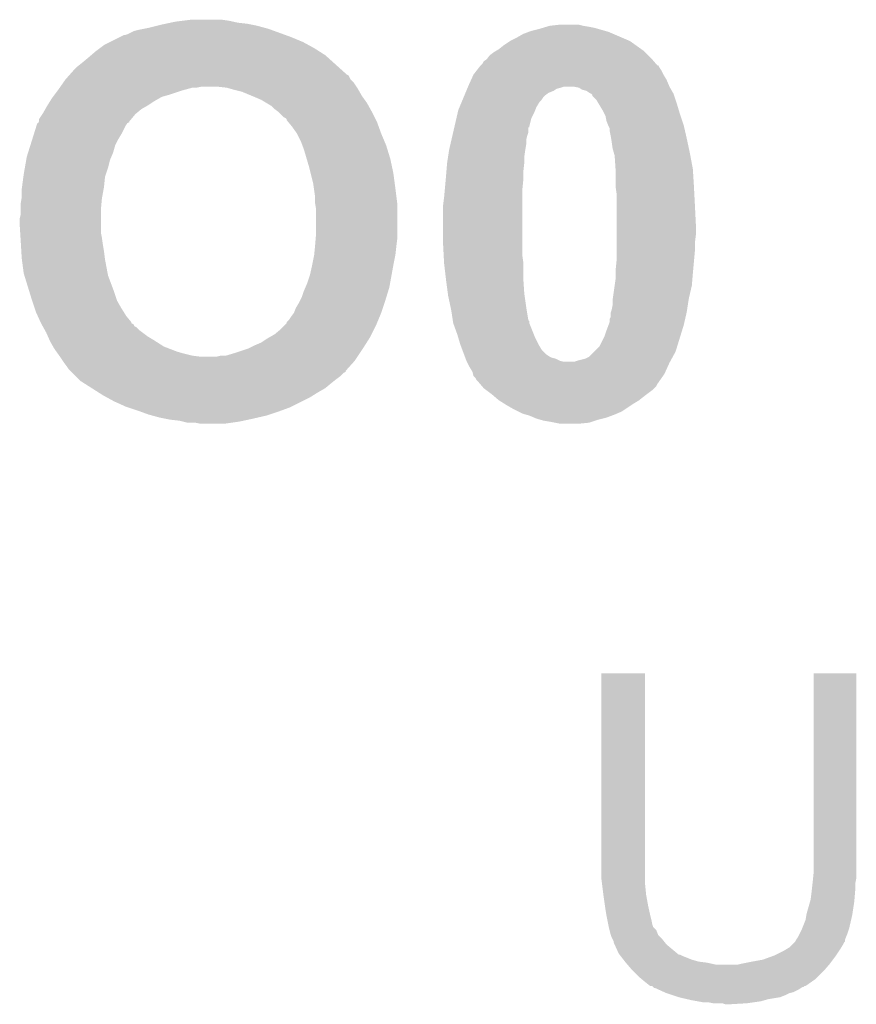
# Model space of a CAD drawing. Extents: x -1.3 to 24.2, y -3.9 to 53.4.
# Tile 36 of 43: x 9.3 to 11.4, y 43.7 to 46.2. Entities that reach past the tile are written whole.
import ezdxf

# ---------------------------------------------------------------- set-up
doc = ezdxf.new("R2010")
doc.units = 0
doc.layers.add('DAC_22_CLICK_V100A_GTO', color=14, linetype='CONTINUOUS')

msp = doc.modelspace()

# ---------------------------------------------------------------- linework, layer by layer
at = {"layer": 'DAC_22_CLICK_V100A_GTO'}
for points in [[(9.63676, 46.19244), (9.65708, 46.19752), (9.927168, 46.19244), (9.90854, 46.19752)], [(9.65708, 46.19752), (9.66724, 46.20006), (9.90854, 46.19752), (9.89584, 46.20006)], [(9.66724, 46.20006), (9.679092, 46.2026), (9.89584, 46.20006), (9.883138, 46.2026)], [(9.679092, 46.2026), (9.690946, 46.20514), (9.883138, 46.2026), (9.860282, 46.20514)], [(9.690946, 46.20514), (9.7028, 46.20768), (9.860282, 46.20514), (9.84885, 46.20768)], [(9.7028, 46.20768), (9.72312, 46.21022), (9.84885, 46.20768), (9.837418, 46.21022)], [(9.72312, 46.21022), (9.743442, 46.21276), (9.837418, 46.21022), (9.81964, 46.21276)], [(10.631594, 46.19498), (10.640062, 46.19752), (10.73912, 46.19498), (10.72388, 46.19752)], [(10.640062, 46.19752), (10.662922, 46.20006), (10.72388, 46.19752), (10.713718, 46.20006)], [(9.565642, 46.16958), (9.575804, 46.17466), (9.992358, 46.16958), (9.97839, 46.17466)], [(9.575804, 46.17466), (9.578342, 46.174662), (9.97839, 46.17466), (9.978384, 46.174662)], [(9.578342, 46.174662), (9.58596, 46.1772), (9.978384, 46.174662), (9.971404, 46.1772)], [(9.58596, 46.1772), (9.601202, 46.184822), (9.971404, 46.1772), (9.950446, 46.184822)], [(9.601202, 46.184822), (9.61136, 46.18736), (9.950446, 46.184822), (9.943466, 46.18736)], [(9.61136, 46.18736), (9.62406, 46.1899), (9.943466, 46.18736), (9.93648, 46.1899)], [(9.62406, 46.1899), (9.63676, 46.19244), (9.93648, 46.1899), (9.927168, 46.19244)], [(10.556238, 46.16704), (10.57402, 46.1772), (10.82294, 46.16704), (10.799236, 46.1772)], [(10.57402, 46.1772), (10.587568, 46.18228), (10.799236, 46.1772), (10.787382, 46.18228)], [(10.587568, 46.18228), (10.594342, 46.18482), (10.787382, 46.18228), (10.778492, 46.18482)], [(10.594342, 46.18482), (10.614658, 46.1899), (10.778492, 46.18482), (10.760712, 46.1899)], [(10.614658, 46.1899), (10.623126, 46.19244), (10.760712, 46.1899), (10.75182, 46.19244)], [(10.623126, 46.19244), (10.631594, 46.19498), (10.75182, 46.19244), (10.73912, 46.19498)], [(9.51484, 46.14164), (9.525002, 46.14926), (10.05078, 46.14164), (10.036812, 46.14926)], [(9.525002, 46.14926), (9.540242, 46.15688), (10.036812, 46.14926), (10.022842, 46.15688)], [(9.540242, 46.15688), (9.565642, 46.16958), (10.022842, 46.15688), (9.992358, 46.16958)], [(10.51306, 46.1391), (10.52576, 46.14926), (10.869168, 46.1391), (10.854944, 46.14926)], [(10.52576, 46.14926), (10.540998, 46.159418), (10.854944, 46.14926), (10.840722, 46.159418)], [(10.540998, 46.159418), (10.541002, 46.15942), (10.840722, 46.159418), (10.840718, 46.15942)], [(10.541002, 46.15942), (10.556238, 46.16704), (10.840718, 46.15942), (10.82294, 46.16704)], [(9.4869, 46.11878), (9.492822, 46.123858), (10.084366, 46.11878), (10.078722, 46.123858)], [(9.492822, 46.123858), (9.504678, 46.13402), (10.078722, 46.123858), (10.062754, 46.13402)], [(9.504678, 46.13402), (9.51484, 46.14164), (10.062754, 46.13402), (10.05078, 46.14164)], [(10.484484, 46.11624), (10.490202, 46.123862), (10.89406, 46.11624), (10.886438, 46.123862)], [(10.490202, 46.123862), (10.500362, 46.131482), (10.886438, 46.123862), (10.878818, 46.131482)], [(10.500362, 46.131482), (10.504588, 46.134018), (10.878818, 46.131482), (10.876282, 46.134018)], [(10.504588, 46.134018), (10.51306, 46.1391), (10.876282, 46.134018), (10.869168, 46.1391)], [(9.458962, 46.095922), (9.47166, 46.10608), (10.109764, 46.095922), (10.098476, 46.10608)], [(9.47166, 46.10608), (9.4869, 46.11878), (10.098476, 46.10608), (10.084366, 46.11878)], [(10.463388, 46.093378), (10.46733, 46.098446), (10.914382, 46.093378), (10.911846, 46.098446)], [(10.46733, 46.098446), (10.467342, 46.09846), (10.911846, 46.098446), (10.909308, 46.09846)], [(10.467342, 46.09846), (10.472422, 46.103544), (10.909308, 46.09846), (10.904948, 46.103544)], [(10.472422, 46.103544), (10.474964, 46.10862), (10.904948, 46.103544), (10.900596, 46.10862)], [(10.474964, 46.10862), (10.482582, 46.113702), (10.900596, 46.10862), (10.896238, 46.113702)], [(10.482582, 46.113702), (10.484484, 46.11624), (10.896238, 46.113702), (10.89406, 46.11624)], [(9.437504, 46.073054), (9.439766, 46.075598), (10.137142, 46.073054), (10.132064, 46.075598)], [(9.439766, 46.075598), (9.442026, 46.07814), (10.132064, 46.075598), (10.12952, 46.07814)], [(9.442026, 46.07814), (9.4488, 46.08576), (10.12952, 46.07814), (10.121054, 46.08576)], [(9.4488, 46.08576), (9.458962, 46.095922), (10.121054, 46.08576), (10.109764, 46.095922)], [(10.443786, 46.062898), (10.449562, 46.0756), (10.93216, 46.062898), (10.924542, 46.0756)], [(10.449562, 46.075602), (10.457462, 46.085758), (10.92454, 46.075602), (10.91946, 46.085758)], [(10.449562, 46.0756), (10.449562, 46.075602), (10.924542, 46.0756), (10.92454, 46.075602)], [(10.457462, 46.085758), (10.463388, 46.093378), (10.91946, 46.085758), (10.914382, 46.093378)], [(9.416034, 46.04512), (9.423146, 46.05528), (10.156614, 46.04512), (10.14984, 46.05528)], [(9.423146, 46.05528), (9.42848, 46.0629), (10.14984, 46.05528), (10.142222, 46.0629)], [(9.42848, 46.0629), (9.428482, 46.062902), (10.142222, 46.0629), (10.142222, 46.062902)], [(9.428482, 46.062902), (9.437504, 46.073054), (10.142222, 46.062902), (10.137142, 46.073054)], [(10.43686, 46.04766), (10.443786, 46.062898), (10.938692, 46.04766), (10.93216, 46.062898)], [(9.397366, 46.019722), (9.401174, 46.0248), (9.669782, 46.019722), (9.68756, 46.0248)], [(9.401174, 46.0248), (9.408792, 46.034958), (9.68756, 46.0248), (9.71804, 46.034958)], [(9.408792, 46.034958), (9.4107, 46.0375), (9.71804, 46.034958), (9.727358, 46.0375)], [(9.4107, 46.0375), (9.414256, 46.04258), (9.727358, 46.0375), (9.745982, 46.04258)], [(9.414256, 46.04258), (9.416034, 46.04512), (9.756142, 46.04258), (9.768842, 46.04512)], [(9.832342, 46.04258), (9.80948, 46.04512), (10.158308, 46.04258), (10.156614, 46.04512)], [(9.841226, 46.040042), (9.832342, 46.04258), (10.159998, 46.040042), (10.158308, 46.04258)], [(9.85012, 46.0375), (9.841226, 46.040042), (10.161452, 46.0375), (10.159998, 46.040042)], [(9.870442, 46.032418), (9.85012, 46.0375), (10.164356, 46.032418), (10.161452, 46.0375)], [(9.89483, 46.022258), (9.870442, 46.032418), (10.17016, 46.022258), (10.164356, 46.032418)], [(10.426276, 46.02226), (10.429452, 46.02988), (10.627362, 46.02226), (10.63752, 46.02988)], [(10.429452, 46.02988), (10.431568, 46.034962), (10.63752, 46.02988), (10.650222, 46.034962)], [(10.431568, 46.034962), (10.433684, 46.040042), (10.650222, 46.034962), (10.657842, 46.040042)], [(10.433684, 46.040042), (10.434742, 46.04258), (10.657842, 46.040042), (10.667998, 46.04258)], [(10.434742, 46.04258), (10.4358, 46.04512), (10.667998, 46.04258), (10.675624, 46.04512)], [(10.4358, 46.04512), (10.43686, 46.04766), (10.93978, 46.04512), (10.938692, 46.04766)], [(10.701032, 46.045118), (10.701022, 46.04512), (10.93978, 46.045118), (10.93978, 46.04512)], [(10.713724, 46.042578), (10.701032, 46.045118), (10.941232, 46.042578), (10.93978, 46.045118)], [(10.721342, 46.037498), (10.713724, 46.042578), (10.944136, 46.037498), (10.941232, 46.042578)], [(10.731504, 46.034958), (10.721342, 46.037498), (10.945586, 46.034958), (10.944136, 46.037498)], [(10.739122, 46.02988), (10.731504, 46.034958), (10.948488, 46.02988), (10.945586, 46.034958)], [(10.7442, 46.027338), (10.739122, 46.02988), (10.94994, 46.027338), (10.948488, 46.02988)], [(10.74674, 46.024794), (10.7442, 46.027338), (10.95079, 46.024794), (10.94994, 46.027338)], [(10.746746, 46.022254), (10.74674, 46.024794), (10.951636, 46.022254), (10.95079, 46.024794)], [(9.38276, 45.99686), (9.384346, 45.9994), (9.632314, 45.99686), (9.63676, 45.9994)], [(9.384346, 45.9994), (9.390696, 46.009558), (9.63676, 45.9994), (9.651998, 46.009558)], [(9.390696, 46.009558), (9.39546, 46.017178), (9.651998, 46.009558), (9.66533, 46.017178)], [(9.39546, 46.017178), (9.397366, 46.019722), (9.66533, 46.017178), (9.669782, 46.019722)], [(9.90092, 46.01972), (9.89483, 46.022258), (10.171974, 46.01972), (10.17016, 46.022258)], [(9.9187, 46.0121), (9.90092, 46.01972), (10.177418, 46.0121), (10.171974, 46.01972)], [(9.9314, 46.00448), (9.9187, 46.0121), (10.182862, 46.00448), (10.177418, 46.0121)], [(9.944102, 45.996858), (9.9314, 46.00448), (10.187096, 45.996858), (10.182862, 46.00448)], [(10.414636, 45.994322), (10.419928, 46.007022), (10.60704, 45.994322), (10.614662, 46.007022)], [(10.419928, 46.007022), (10.422044, 46.0121), (10.614662, 46.007022), (10.61974, 46.0121)], [(10.422044, 46.0121), (10.425218, 46.019722), (10.61974, 46.0121), (10.624822, 46.019722)], [(10.425218, 46.019722), (10.426276, 46.02226), (10.624822, 46.019722), (10.627362, 46.02226)], [(10.756902, 46.012098), (10.746746, 46.022254), (10.955022, 46.012098), (10.951636, 46.022254)], [(10.761474, 46.00448), (10.756902, 46.012098), (10.95756, 46.00448), (10.955022, 46.012098)], [(10.77214, 45.9867), (10.761474, 46.00448), (10.962894, 45.9867), (10.95756, 46.00448)], [(9.362444, 45.963846), (9.370906, 45.976542), (9.59316, 45.963846), (9.603742, 45.976542)], [(9.370906, 45.976542), (9.372598, 45.979078), (9.603742, 45.976542), (9.606784, 45.979078)], [(9.372598, 45.979078), (9.378406, 45.989242), (9.606784, 45.979078), (9.618982, 45.989242)], [(9.378406, 45.989242), (9.38276, 45.99686), (9.618982, 45.989242), (9.632314, 45.99686)], [(9.951722, 45.98924), (9.944102, 45.996858), (10.191328, 45.98924), (10.187096, 45.996858)], [(9.961878, 45.98162), (9.951722, 45.98924), (10.19556, 45.98162), (10.191328, 45.98924)], [(9.96188, 45.981618), (9.961878, 45.98162), (10.195562, 45.981618), (10.19556, 45.98162)], [(9.974584, 45.968918), (9.96188, 45.981618), (10.201912, 45.968918), (10.195562, 45.981618)], [(10.406772, 45.966382), (10.410288, 45.98162), (10.59434, 45.966382), (10.60196, 45.98162)], [(10.410288, 45.98162), (10.411462, 45.986702), (10.60196, 45.98162), (10.603992, 45.986702)], [(10.411462, 45.986702), (10.414636, 45.994322), (10.603992, 45.986702), (10.60704, 45.994322)], [(10.77595, 45.97908), (10.77214, 45.9867), (10.96518, 45.97908), (10.962894, 45.9867)], [(10.77976, 45.971458), (10.77595, 45.97908), (10.967722, 45.971458), (10.96518, 45.97908)], [(9.35577, 45.946062), (9.35736, 45.951144), (9.578342, 45.946062), (9.581732, 45.951144)], [(9.35736, 45.951144), (9.357382, 45.95368), (9.581732, 45.951144), (9.583424, 45.95368)], [(9.357382, 45.95368), (9.357742, 45.953682), (9.583424, 45.95368), (9.583426, 45.953682)], [(9.357742, 45.953682), (9.359906, 45.953694), (9.583426, 45.953682), (9.583448, 45.953694)], [(9.359906, 45.953694), (9.361174, 45.956234), (9.583448, 45.953694), (9.5885, 45.956234)], [(9.361174, 45.956234), (9.36244, 45.958764), (9.5885, 45.956234), (9.588504, 45.958764)], [(9.36244, 45.9613), (9.362444, 45.963846), (9.59104, 45.9613), (9.59316, 45.963846)], [(9.36244, 45.958766), (9.36244, 45.9613), (9.588506, 45.958766), (9.59104, 45.9613)], [(9.36244, 45.958764), (9.36244, 45.958766), (9.588504, 45.958764), (9.588506, 45.958766)], [(9.97966, 45.966378), (9.974584, 45.968918), (10.203182, 45.966378), (10.201912, 45.968918)], [(9.9822, 45.963834), (9.97966, 45.966378), (10.204454, 45.963834), (10.203182, 45.966378)], [(9.982204, 45.961296), (9.9822, 45.963834), (10.205722, 45.961296), (10.204454, 45.963834)], [(9.986436, 45.956218), (9.982204, 45.961296), (10.20826, 45.956218), (10.205722, 45.961296)], [(9.9949, 45.94606), (9.986436, 45.956218), (10.211956, 45.94606), (10.20826, 45.956218)], [(10.402082, 45.946062), (10.406772, 45.966382), (10.58926, 45.946062), (10.59434, 45.966382)], [(10.782302, 45.958758), (10.77976, 45.971458), (10.971954, 45.958758), (10.967722, 45.971458)], [(10.786366, 45.9486), (10.782302, 45.958758), (10.975338, 45.9486), (10.971954, 45.958758)], [(9.345452, 45.913038), (9.34942, 45.92574), (9.56056, 45.913038), (9.56818, 45.92574)], [(9.34942, 45.92574), (9.35577, 45.946062), (9.56818, 45.92574), (9.578342, 45.946062)], [(10.007598, 45.928282), (9.9949, 45.94606), (10.21842, 45.928282), (10.211956, 45.94606)], [(10.0076, 45.928278), (10.007598, 45.928282), (10.218422, 45.928278), (10.21842, 45.928282)], [(10.01776, 45.90796), (10.0076, 45.928278), (10.226888, 45.90796), (10.218422, 45.928278)], [(10.396806, 45.923198), (10.398566, 45.930824), (10.58418, 45.923198), (10.58672, 45.930824)], [(10.398566, 45.930824), (10.401496, 45.94352), (10.58672, 45.930824), (10.586742, 45.94352)], [(10.401496, 45.94352), (10.4015, 45.943542), (10.586742, 45.94352), (10.58926, 45.943542)], [(10.4015, 45.943542), (10.402082, 45.946062), (10.58926, 45.943542), (10.58926, 45.946062)], [(10.78738, 45.94606), (10.786366, 45.9486), (10.975926, 45.94606), (10.975338, 45.9486)], [(10.78992, 45.940976), (10.78738, 45.94606), (10.977098, 45.940976), (10.975926, 45.94606)], [(10.78992, 45.935898), (10.78992, 45.940976), (10.978272, 45.935898), (10.977098, 45.940976)], [(10.79246, 45.9232), (10.78992, 45.935898), (10.981202, 45.9232), (10.978272, 45.935898)], [(9.34069, 45.8978), (9.345452, 45.913038), (9.55294, 45.8978), (9.56056, 45.913038)], [(10.02157, 45.897802), (10.01776, 45.90796), (10.23112, 45.897802), (10.226888, 45.90796)], [(10.3886, 45.88764), (10.392116, 45.902882), (10.5791, 45.88764), (10.58164, 45.902882)], [(10.392116, 45.902882), (10.394462, 45.913042), (10.58164, 45.902882), (10.58164, 45.913042)], [(10.394462, 45.913042), (10.396806, 45.923198), (10.58164, 45.913042), (10.58418, 45.923198)], [(10.79373, 45.91558), (10.79246, 45.9232), (10.98296, 45.91558), (10.981202, 45.9232)], [(10.795, 45.90796), (10.79373, 45.91558), (10.984594, 45.90796), (10.98296, 45.91558)], [(10.79754, 45.890178), (10.795, 45.90796), (10.988404, 45.890178), (10.984594, 45.90796)], [(9.33196, 45.869862), (9.335134, 45.88002), (9.543508, 45.869862), (9.547862, 45.88002)], [(9.335134, 45.88002), (9.34069, 45.8978), (9.547862, 45.88002), (9.55294, 45.8978)], [(10.02538, 45.887642), (10.02157, 45.897802), (10.234246, 45.887642), (10.23112, 45.897802)], [(10.032104, 45.86478), (10.02538, 45.887642), (10.24128, 45.86478), (10.234246, 45.887642)], [(10.385864, 45.86986), (10.3886, 45.88764), (10.57656, 45.86986), (10.5791, 45.88764)], [(10.800444, 45.88002), (10.79754, 45.890178), (10.99058, 45.88002), (10.988404, 45.890178)], [(10.80262, 45.872398), (10.800444, 45.88002), (10.99201, 45.872398), (10.99058, 45.88002)], [(9.327028, 45.84192), (9.330614, 45.862242), (9.535158, 45.84192), (9.540242, 45.862242)], [(9.330614, 45.862242), (9.33196, 45.869862), (9.540242, 45.862242), (9.543508, 45.869862)], [(10.03808, 45.84446), (10.032104, 45.86478), (10.245636, 45.84446), (10.24128, 45.86478)], [(10.381614, 45.83176), (10.38352, 45.85462), (10.57402, 45.83176), (10.576558, 45.85462)], [(10.38352, 45.854622), (10.385864, 45.86986), (10.57656, 45.854622), (10.57656, 45.86986)], [(10.38352, 45.85462), (10.38352, 45.854622), (10.576558, 45.85462), (10.57656, 45.854622)], [(10.804822, 45.83938), (10.80262, 45.872398), (10.9982, 45.83938), (10.99201, 45.872398)], [(9.32434, 45.82668), (9.327028, 45.84192), (9.53008, 45.82668), (9.535158, 45.84192)], [(10.04189, 45.82922), (10.03808, 45.84446), (10.2489, 45.82922), (10.245636, 45.84446)], [(10.04824, 45.803818), (10.04189, 45.82922), (10.252288, 45.803818), (10.2489, 45.82922)], [(10.38098, 45.82414), (10.381614, 45.83176), (10.57402, 45.82414), (10.57402, 45.83176)], [(10.80516, 45.834302), (10.804822, 45.83938), (10.998518, 45.834302), (10.9982, 45.83938)], [(10.80516, 45.79874), (10.80516, 45.834302), (11.00074, 45.79874), (10.998518, 45.834302)], [(9.319936, 45.793658), (9.323324, 45.819062), (9.525, 45.793658), (9.527542, 45.819062)], [(9.323324, 45.819062), (9.32434, 45.82668), (9.527542, 45.819062), (9.53008, 45.82668)], [(10.050054, 45.79112), (10.04824, 45.803818), (10.25398, 45.79112), (10.252288, 45.803818)], [(10.377516, 45.78604), (10.379824, 45.811438), (10.57148, 45.78604), (10.57402, 45.811438)], [(10.379824, 45.811438), (10.38098, 45.82414), (10.57402, 45.811438), (10.57402, 45.82414)], [(9.31926, 45.78858), (9.319936, 45.793658), (9.524076, 45.78858), (9.525, 45.793658)], [(9.31926, 45.768262), (9.31926, 45.78858), (9.520382, 45.768262), (9.524076, 45.78858)], [(10.05332, 45.768258), (10.050054, 45.79112), (10.256838, 45.768258), (10.25398, 45.79112)], [(10.3759, 45.76826), (10.377516, 45.78604), (10.57148, 45.76826), (10.57148, 45.78604)], [(10.80516, 45.79366), (10.80516, 45.79874), (11.001008, 45.79366), (11.00074, 45.79874)], [(10.8077, 45.775878), (10.80516, 45.79366), (11.001944, 45.775878), (11.001008, 45.79366)], [(9.31672, 45.753022), (9.318836, 45.76572), (9.518764, 45.753022), (9.51992, 45.76572)], [(9.31672, 45.73778), (9.31672, 45.753022), (9.51738, 45.73778), (9.518764, 45.753022)], [(9.318836, 45.76572), (9.31926, 45.768262), (9.51992, 45.76572), (9.520382, 45.768262)], [(10.05332, 45.753018), (10.05332, 45.768258), (10.258744, 45.753018), (10.256838, 45.768258)], [(10.053744, 45.750478), (10.05332, 45.753018), (10.25906, 45.750478), (10.258744, 45.753018)], [(10.37336, 45.74794), (10.3759, 45.76826), (10.57148, 45.74794), (10.57148, 45.76826)], [(10.8077, 45.75048), (10.8077, 45.775878), (11.00328, 45.75048), (11.001944, 45.775878)], [(9.31672, 45.725082), (9.31672, 45.73778), (9.51738, 45.725082), (9.51738, 45.73778)], [(10.05586, 45.737778), (10.053744, 45.750478), (10.25906, 45.737778), (10.25906, 45.750478)], [(10.05586, 45.67936), (10.05586, 45.737778), (10.25906, 45.67936), (10.25906, 45.737778)], [(10.37336, 45.651418), (10.37336, 45.74794), (10.57148, 45.651418), (10.57148, 45.74794)], [(10.8077, 45.69968), (10.8077, 45.75048), (11.00582, 45.69968), (11.00328, 45.75048)], [(9.31418, 45.714922), (9.31672, 45.725082), (9.51738, 45.714922), (9.51738, 45.725082)], [(9.31418, 45.699678), (9.31418, 45.714922), (9.51738, 45.699678), (9.51738, 45.714922)], [(9.31545, 45.679362), (9.31418, 45.699678), (9.51738, 45.679362), (9.51738, 45.699678)], [(9.316244, 45.666658), (9.31545, 45.679362), (9.51992, 45.666658), (9.51738, 45.679362)], [(10.0548, 45.66666), (10.05586, 45.67936), (10.25906, 45.66666), (10.25906, 45.67936)], [(10.8077, 45.67428), (10.8077, 45.69968), (11.00582, 45.67428), (11.00582, 45.69968)], [(9.31672, 45.65904), (9.316244, 45.666658), (9.52101, 45.65904), (9.51992, 45.666658)], [(9.317318, 45.64888), (9.31672, 45.65904), (9.52246, 45.64888), (9.52101, 45.65904)], [(10.05332, 45.64888), (10.0548, 45.66666), (10.256836, 45.64888), (10.25906, 45.66666)], [(10.8077, 45.653958), (10.8077, 45.67428), (11.00328, 45.653958), (11.00582, 45.67428)], [(9.318216, 45.63364), (9.317318, 45.64888), (9.525, 45.63364), (9.52246, 45.64888)], [(9.31926, 45.61586), (9.318216, 45.63364), (9.527224, 45.61586), (9.525, 45.63364)], [(10.05078, 45.623482), (10.053066, 45.64634), (10.25398, 45.623482), (10.25652, 45.64634)], [(10.053066, 45.64634), (10.05332, 45.64888), (10.25652, 45.64634), (10.256836, 45.64888)], [(10.374832, 45.623482), (10.37336, 45.651418), (10.57148, 45.623482), (10.57148, 45.651418)], [(10.8077, 45.63364), (10.8077, 45.653958), (11.00328, 45.63364), (11.00328, 45.653958)], [(10.8077, 45.61332), (10.8077, 45.63364), (11.001432, 45.61332), (11.00328, 45.63364)], [(9.3196, 45.61332), (9.31926, 45.61586), (9.52754, 45.61332), (9.527224, 45.61586)], [(9.32434, 45.577762), (9.3196, 45.61332), (9.534208, 45.577762), (9.52754, 45.61332)], [(10.0457, 45.59808), (10.05078, 45.62348), (10.2489, 45.59808), (10.253978, 45.62348)], [(10.05078, 45.62348), (10.05078, 45.623482), (10.253978, 45.62348), (10.25398, 45.623482)], [(10.375768, 45.6057), (10.374832, 45.623482), (10.57402, 45.6057), (10.57148, 45.623482)], [(10.3759, 45.60316), (10.375768, 45.6057), (10.57402, 45.60316), (10.57402, 45.6057)], [(10.80516, 45.587922), (10.8077, 45.61332), (10.999122, 45.587922), (11.001432, 45.61332)], [(10.040618, 45.57522), (10.0457, 45.59808), (10.244742, 45.57522), (10.2489, 45.59808)], [(10.380384, 45.565058), (10.3759, 45.60316), (10.57402, 45.565058), (10.57402, 45.60316)], [(10.80516, 45.57776), (10.80516, 45.587922), (10.9982, 45.57776), (10.999122, 45.587922)], [(9.325904, 45.572682), (9.32434, 45.577762), (9.53516, 45.572682), (9.534208, 45.577762)], [(9.338408, 45.53204), (9.325904, 45.572682), (9.5504, 45.53204), (9.53516, 45.572682)], [(10.033, 45.552362), (10.040618, 45.57522), (10.240586, 45.552362), (10.244742, 45.57522)], [(10.38098, 45.55998), (10.380384, 45.565058), (10.57436, 45.55998), (10.57402, 45.565058)], [(10.385384, 45.52696), (10.38098, 45.55998), (10.57656, 45.52696), (10.57436, 45.55998)], [(10.80262, 45.54728), (10.80516, 45.56506), (10.99566, 45.54728), (10.99714, 45.56506)], [(10.80516, 45.56506), (10.80516, 45.57776), (10.99714, 45.56506), (10.9982, 45.57776)], [(9.34466, 45.51172), (9.338408, 45.53204), (9.557174, 45.51172), (9.5504, 45.53204)], [(10.0203, 45.51934), (10.02538, 45.53458), (10.231706, 45.51934), (10.236394, 45.53458)], [(10.02538, 45.53458), (10.028644, 45.542198), (10.236394, 45.53458), (10.23874, 45.542198)], [(10.028644, 45.542198), (10.033, 45.552362), (10.23874, 45.542198), (10.240586, 45.552362)], [(10.797902, 45.51426), (10.80262, 45.54728), (10.98804, 45.51426), (10.99566, 45.54728)], [(9.345508, 45.509182), (9.34466, 45.51172), (9.55802, 45.509182), (9.557174, 45.51172)], [(9.351434, 45.4914), (9.345508, 45.509182), (9.56818, 45.4914), (9.55802, 45.509182)], [(10.01268, 45.504102), (10.015218, 45.50918), (10.226886, 45.504102), (10.22858, 45.50918)], [(10.015218, 45.50918), (10.0203, 45.51934), (10.22858, 45.50918), (10.231706, 45.51934)], [(10.38606, 45.52188), (10.385384, 45.52696), (10.577286, 45.52188), (10.57656, 45.52696)], [(10.392592, 45.4914), (10.38606, 45.52188), (10.58164, 45.4914), (10.577286, 45.52188)], [(10.79754, 45.511718), (10.797902, 45.51426), (10.987648, 45.511718), (10.98804, 45.51426)], [(10.79754, 45.499018), (10.79754, 45.511718), (10.985694, 45.499018), (10.987648, 45.511718)], [(9.35482, 45.481242), (9.351434, 45.4914), (9.57453, 45.481242), (9.56818, 45.4914)], [(9.999978, 45.478702), (10.00506, 45.491402), (10.21842, 45.478702), (10.222652, 45.491402)], [(10.00506, 45.491402), (10.01268, 45.504102), (10.222652, 45.491402), (10.226886, 45.504102)], [(10.39368, 45.48632), (10.392592, 45.4914), (10.582488, 45.48632), (10.58164, 45.4914)], [(10.397588, 45.460924), (10.39368, 45.48632), (10.586718, 45.460924), (10.582488, 45.48632)], [(10.793306, 45.48124), (10.794998, 45.48632), (10.98296, 45.48124), (10.98374, 45.48632)], [(10.794998, 45.48632), (10.79754, 45.499018), (10.98374, 45.48632), (10.985694, 45.499018)], [(9.359438, 45.471082), (9.35482, 45.481242), (9.58088, 45.471082), (9.57453, 45.481242)], [(9.366364, 45.455844), (9.359438, 45.471082), (9.593576, 45.455844), (9.58088, 45.471082)], [(9.9822, 45.455834), (9.987278, 45.460918), (10.208892, 45.455834), (10.21101, 45.460918)], [(9.987278, 45.460918), (9.99236, 45.46854), (10.21101, 45.460918), (10.214186, 45.46854)], [(9.99236, 45.46854), (9.999978, 45.478698), (10.214186, 45.46854), (10.218418, 45.478698)], [(9.999978, 45.478698), (9.999978, 45.478702), (10.218418, 45.478698), (10.21842, 45.478702)], [(10.397978, 45.458386), (10.397588, 45.460924), (10.589254, 45.458386), (10.586718, 45.460924)], [(10.39876, 45.453304), (10.397978, 45.458386), (10.58926, 45.453304), (10.589254, 45.458386)], [(10.789918, 45.455836), (10.78992, 45.463456), (10.977096, 45.455836), (10.978854, 45.463456)], [(10.78992, 45.463456), (10.792458, 45.468536), (10.978854, 45.463456), (10.980028, 45.468536)], [(10.792458, 45.468536), (10.79246, 45.478696), (10.980028, 45.468536), (10.982372, 45.478696)], [(10.79246, 45.478696), (10.793306, 45.48124), (10.982372, 45.478696), (10.98296, 45.48124)], [(9.367514, 45.453314), (9.366364, 45.455844), (9.59358, 45.453314), (9.593576, 45.455844)], [(9.36752, 45.4533), (9.367514, 45.453314), (9.593608, 45.4533), (9.59358, 45.453314)], [(9.36893, 45.450762), (9.36752, 45.4533), (9.598654, 45.450762), (9.593608, 45.4533)], [(9.37175, 45.445686), (9.36893, 45.450762), (9.601198, 45.445686), (9.598654, 45.450762)], [(9.373164, 45.443142), (9.37175, 45.445686), (9.606276, 45.443142), (9.601198, 45.445686)], [(9.377398, 45.435522), (9.373164, 45.443142), (9.6139, 45.435522), (9.606276, 45.443142)], [(9.38022, 45.43044), (9.377398, 45.435522), (9.620676, 45.43044), (9.6139, 45.435522)], [(9.951718, 45.425358), (9.96696, 45.43806), (10.194286, 45.425358), (10.200638, 45.43806)], [(9.96696, 45.43806), (9.97712, 45.44822), (10.200638, 45.43806), (10.20572, 45.44822)], [(9.97712, 45.44822), (9.982194, 45.453294), (10.20572, 45.44822), (10.207834, 45.453294)], [(9.982194, 45.453294), (9.9822, 45.455834), (10.207834, 45.453294), (10.208892, 45.455834)], [(10.39876, 45.4533), (10.39876, 45.453304), (10.589262, 45.4533), (10.58926, 45.453304)], [(10.408922, 45.42536), (10.39876, 45.4533), (10.600438, 45.42536), (10.589262, 45.4533)], [(10.77722, 45.42028), (10.7823, 45.43552), (10.966742, 45.42028), (10.97143, 45.43552)], [(10.7823, 45.43552), (10.787062, 45.448222), (10.97143, 45.43552), (10.97534, 45.448222)], [(10.787062, 45.448222), (10.789918, 45.455836), (10.97534, 45.448222), (10.977096, 45.455836)], [(9.384736, 45.42028), (9.38022, 45.43044), (9.63422, 45.42028), (9.620676, 45.43044)], [(9.388124, 45.41266), (9.384736, 45.42028), (9.64692, 45.41266), (9.63422, 45.42028)], [(9.39038, 45.407582), (9.388124, 45.41266), (9.654902, 45.407582), (9.64692, 45.41266)], [(9.9187, 45.40504), (9.93394, 45.4152), (10.182396, 45.40504), (10.18886, 45.4152)], [(9.93394, 45.4152), (9.938384, 45.41774), (10.18886, 45.4152), (10.190478, 45.41774)], [(9.938384, 45.41774), (9.951718, 45.425358), (10.190478, 45.41774), (10.194286, 45.425358)], [(10.41197, 45.4152), (10.408922, 45.42536), (10.6045, 45.4152), (10.600438, 45.42536)], [(10.41654, 45.39996), (10.41197, 45.4152), (10.61212, 45.39996), (10.6045, 45.4152)], [(10.764518, 45.39488), (10.77722, 45.42028), (10.958928, 45.39488), (10.966742, 45.42028)], [(9.397636, 45.394882), (9.39038, 45.407582), (9.67486, 45.394882), (9.654902, 45.407582)], [(9.400538, 45.3898), (9.397636, 45.394882), (9.68807, 45.3898), (9.67486, 45.394882)], [(9.405984, 45.382178), (9.400538, 45.3898), (9.70788, 45.382178), (9.68807, 45.3898)], [(9.8552, 45.37964), (9.885678, 45.3898), (10.165926, 45.37964), (10.1727, 45.3898)], [(9.885678, 45.3898), (9.90092, 45.39742), (10.1727, 45.3898), (10.177548, 45.39742)], [(9.90092, 45.39742), (9.9187, 45.40504), (10.177548, 45.39742), (10.182396, 45.40504)], [(10.41654, 45.399958), (10.41654, 45.39996), (10.612122, 45.399958), (10.61212, 45.39996)], [(10.421302, 45.387262), (10.41654, 45.399958), (10.619738, 45.387262), (10.612122, 45.399958)], [(10.426064, 45.374562), (10.421302, 45.387262), (10.632438, 45.374562), (10.619738, 45.387262)], [(10.751816, 45.382178), (10.764518, 45.39488), (10.95502, 45.382178), (10.958928, 45.39488)], [(9.409612, 45.3771), (9.405984, 45.382178), (9.72566, 45.3771), (9.70788, 45.382178)], [(9.41324, 45.37202), (9.409612, 45.3771), (9.74598, 45.37202), (9.72566, 45.3771)], [(9.414934, 45.36948), (9.41324, 45.37202), (9.7663, 45.36948), (9.74598, 45.37202)], [(9.421708, 45.359318), (9.414934, 45.36948), (10.152378, 45.359318), (10.159152, 45.36948)], [(9.4234, 45.35678), (9.421708, 45.359318), (10.150094, 45.35678), (10.152378, 45.359318)], [(9.806938, 45.36948), (9.817098, 45.37202), (10.159152, 45.36948), (10.160846, 45.37202)], [(9.829798, 45.37202), (9.8552, 45.37964), (10.160846, 45.37202), (10.165926, 45.37964)], [(10.42797, 45.369482), (10.426064, 45.374562), (10.640058, 45.369482), (10.632438, 45.374562)], [(10.428924, 45.36694), (10.42797, 45.369482), (10.645138, 45.36694), (10.640058, 45.369482)], [(10.429876, 45.364402), (10.428924, 45.36694), (10.655298, 45.364402), (10.645138, 45.36694)], [(10.43178, 45.35932), (10.429876, 45.364402), (10.665458, 45.35932), (10.655298, 45.364402)], [(10.43305, 45.35678), (10.43178, 45.35932), (10.675618, 45.35678), (10.665458, 45.35932)], [(10.701016, 45.35678), (10.708642, 45.35932), (10.941164, 45.35678), (10.94255, 45.35932)], [(10.708642, 45.35932), (10.728958, 45.364398), (10.94255, 45.35932), (10.94532, 45.364398)], [(10.728958, 45.364398), (10.739116, 45.369478), (10.94532, 45.364398), (10.94809, 45.369478)], [(10.739116, 45.369478), (10.751816, 45.382178), (10.94809, 45.369478), (10.95502, 45.382178)], [(9.43102, 45.34662), (9.4234, 45.35678), (10.140952, 45.34662), (10.150094, 45.35678)], [(9.4361, 45.339), (9.43102, 45.34662), (10.134096, 45.339), (10.140952, 45.34662)], [(9.441186, 45.333914), (9.4361, 45.339), (10.12952, 45.333914), (10.134096, 45.339)], [(10.43432, 45.354242), (10.43305, 45.35678), (10.93978, 45.354242), (10.941164, 45.35678)], [(10.4394, 45.34408), (10.43432, 45.354242), (10.93516, 45.34408), (10.93978, 45.354242)], [(10.44702, 45.331382), (10.4394, 45.34408), (10.929388, 45.331382), (10.93516, 45.34408)], [(9.443726, 45.331374), (9.441186, 45.333914), (10.129506, 45.331374), (10.12952, 45.333914)], [(9.446262, 45.328838), (9.443726, 45.331374), (10.12444, 45.328838), (10.129506, 45.331374)], [(9.45388, 45.32122), (9.446262, 45.328838), (10.116818, 45.32122), (10.12444, 45.328838)], [(9.4615, 45.3136), (9.45388, 45.32122), (10.10666, 45.3136), (10.116818, 45.32122)], [(9.466578, 45.308522), (9.4615, 45.3136), (10.100312, 45.308522), (10.10666, 45.3136)], [(10.448292, 45.326298), (10.44702, 45.331382), (10.927078, 45.326298), (10.929388, 45.331382)], [(10.449558, 45.321226), (10.448292, 45.326298), (10.923526, 45.321226), (10.927078, 45.326298)], [(10.454638, 45.31614), (10.449558, 45.321226), (10.919968, 45.31614), (10.923526, 45.321226)], [(10.457178, 45.311064), (10.454638, 45.31614), (10.916414, 45.311064), (10.919968, 45.31614)], [(10.459722, 45.30852), (10.457178, 45.311064), (10.914634, 45.30852), (10.916414, 45.311064)], [(9.474564, 45.30344), (9.466578, 45.308522), (10.09396, 45.30344), (10.100312, 45.308522)], [(9.494524, 45.290738), (9.474564, 45.30344), (10.078718, 45.290738), (10.09396, 45.30344)], [(9.510486, 45.28058), (9.494524, 45.290738), (10.06094, 45.28058), (10.078718, 45.290738)], [(10.466254, 45.300898), (10.459722, 45.30852), (10.9093, 45.300898), (10.914634, 45.30852)], [(10.470606, 45.29582), (10.466254, 45.300898), (10.906758, 45.29582), (10.9093, 45.300898)], [(10.474958, 45.29074), (10.470606, 45.29582), (10.901678, 45.29074), (10.906758, 45.29582)], [(10.481734, 45.28566), (10.474958, 45.29074), (10.896598, 45.28566), (10.901678, 45.29074)], [(10.495282, 45.2755), (10.481734, 45.28566), (10.883052, 45.2755), (10.896598, 45.28566)], [(9.52246, 45.27296), (9.510486, 45.28058), (10.048746, 45.27296), (10.06094, 45.28058)], [(9.53177, 45.267882), (9.52246, 45.27296), (10.04062, 45.267882), (10.048746, 45.27296)], [(9.5504, 45.25772), (9.53177, 45.267882), (10.020296, 45.25772), (10.04062, 45.267882)], [(10.501208, 45.27042), (10.495282, 45.2755), (10.87628, 45.27042), (10.883052, 45.2755)], [(10.513058, 45.26026), (10.501208, 45.27042), (10.86358, 45.26026), (10.87628, 45.27042)], [(10.513062, 45.260258), (10.513058, 45.26026), (10.863578, 45.260258), (10.86358, 45.26026)], [(10.525248, 45.252642), (10.513062, 45.260258), (10.85088, 45.252642), (10.863578, 45.260258)], [(9.57834, 45.24502), (9.5504, 45.25772), (9.994896, 45.24502), (10.020296, 45.25772)], [(9.58596, 45.24248), (9.57834, 45.24502), (9.989818, 45.24248), (9.994896, 45.24502)], [(9.60882, 45.23486), (9.58596, 45.24248), (9.968864, 45.23486), (9.989818, 45.24248)], [(10.53338, 45.24756), (10.525248, 45.252642), (10.843256, 45.24756), (10.85088, 45.252642)], [(10.551162, 45.2374), (10.53338, 45.24756), (10.828018, 45.2374), (10.843256, 45.24756)], [(10.561322, 45.23232), (10.551162, 45.2374), (10.8204, 45.23232), (10.828018, 45.2374)], [(9.615806, 45.23232), (9.60882, 45.23486), (9.96188, 45.23232), (9.968864, 45.23486)], [(9.63676, 45.2247), (9.615806, 45.23232), (9.939014, 45.2247), (9.96188, 45.23232)], [(9.646066, 45.222162), (9.63676, 45.2247), (9.9314, 45.222162), (9.939014, 45.2247)], [(9.6647, 45.21708), (9.646066, 45.222162), (9.909382, 45.21708), (9.9314, 45.222162)], [(9.677402, 45.21454), (9.6647, 45.21708), (9.89838, 45.21454), (9.909382, 45.21708)], [(9.690102, 45.212), (9.677402, 45.21454), (9.886526, 45.212), (9.89838, 45.21454)], [(9.712958, 45.20946), (9.690102, 45.212), (9.874672, 45.20946), (9.886526, 45.212)], [(10.57148, 45.22724), (10.561322, 45.23232), (10.808546, 45.22724), (10.8204, 45.23232)], [(10.580374, 45.2247), (10.57148, 45.22724), (10.80262, 45.2247), (10.808546, 45.22724)], [(10.58926, 45.222162), (10.580374, 45.2247), (10.79585, 45.222162), (10.80262, 45.2247)], [(10.601114, 45.21708), (10.58926, 45.222162), (10.782298, 45.21708), (10.79585, 45.222162)], [(10.607038, 45.21454), (10.601114, 45.21708), (10.77214, 45.21454), (10.782298, 45.21708)], [(10.615928, 45.212), (10.607038, 45.21454), (10.761982, 45.212), (10.77214, 45.21454)], [(10.624818, 45.20946), (10.615928, 45.212), (10.75436, 45.20946), (10.761982, 45.212)], [(9.723118, 45.20692), (9.712958, 45.20946), (9.86282, 45.20692), (9.874672, 45.20946)], [(9.733278, 45.20438), (9.723118, 45.20692), (9.845038, 45.20438), (9.86282, 45.20692)], [(9.766298, 45.20184), (9.753598, 45.20438), (9.827258, 45.20184), (9.845038, 45.20438)], [(10.64006, 45.20692), (10.624818, 45.20946), (10.746738, 45.20692), (10.75436, 45.20946)], [(10.65276, 45.20438), (10.64006, 45.20692), (10.739118, 45.20438), (10.746738, 45.20692)], [(10.665458, 45.20184), (10.65276, 45.20438), (10.713722, 45.20184), (10.739118, 45.20438)], [(10.7696, 44.06138), (10.76962, 44.576978), (10.87882, 44.06138), (10.87882, 44.576978)], [(10.76962, 44.576978), (10.769622, 44.577), (10.87882, 44.576978), (10.769622, 44.577)], [(11.30046, 44.1071), (11.30048, 44.576978), (11.40714, 44.1071), (11.40714, 44.576978)], [(11.30048, 44.576978), (11.300482, 44.577), (11.40714, 44.576978), (11.300482, 44.577)], [(11.30046, 44.079158), (11.30046, 44.1071), (11.40714, 44.079158), (11.40714, 44.1071)], [(11.298934, 44.063918), (11.30046, 44.079158), (11.40714, 44.063918), (11.40714, 44.079158)], [(10.771188, 44.04868), (10.7696, 44.06138), (10.87882, 44.04868), (10.87882, 44.06138)], [(11.297636, 44.051218), (11.29792, 44.05376), (11.4046, 44.051218), (11.405108, 44.05376)], [(11.29792, 44.05376), (11.298934, 44.063918), (11.405108, 44.05376), (11.40714, 44.063918)], [(10.774364, 44.02328), (10.771188, 44.04868), (10.88136, 44.02328), (10.87882, 44.04868)], [(11.29284, 44.010582), (11.29538, 44.0309), (11.402482, 44.010582), (11.404176, 44.0309)], [(11.29538, 44.0309), (11.295944, 44.03598), (11.404176, 44.0309), (11.4046, 44.03598)], [(11.295944, 44.03598), (11.297636, 44.051218), (11.4046, 44.03598), (11.4046, 44.051218)], [(10.77468, 44.02074), (10.774364, 44.02328), (10.881822, 44.02074), (10.88136, 44.02328)], [(10.77831, 43.99534), (10.77468, 44.02074), (10.88644, 43.99534), (10.881822, 44.02074)], [(11.28268, 43.975022), (11.291388, 44.0055), (11.39737, 43.975022), (11.40206, 44.0055)], [(11.291388, 44.0055), (11.29284, 44.010582), (11.40206, 44.0055), (11.402482, 44.010582)], [(10.77976, 43.98518), (10.77831, 43.99534), (10.888698, 43.98518), (10.88644, 43.99534)], [(10.781878, 43.97248), (10.77976, 43.98518), (10.89152, 43.97248), (10.888698, 43.98518)], [(10.7823, 43.96994), (10.781878, 43.97248), (10.892156, 43.96994), (10.89152, 43.97248)], [(10.783824, 43.96232), (10.7823, 43.96994), (10.89406, 43.96232), (10.892156, 43.96994)], [(10.786364, 43.94962), (10.783824, 43.96232), (10.896602, 43.94962), (10.89406, 43.96232)], [(11.272012, 43.939462), (11.28014, 43.959782), (11.38936, 43.939462), (11.394048, 43.959782)], [(11.28014, 43.959782), (11.282256, 43.97248), (11.394048, 43.959782), (11.39698, 43.97248)], [(11.282256, 43.97248), (11.28268, 43.975022), (11.39698, 43.97248), (11.39737, 43.975022)], [(10.78738, 43.94454), (10.786364, 43.94962), (10.898298, 43.94454), (10.896602, 43.94962)], [(10.788016, 43.941998), (10.78738, 43.94454), (10.899144, 43.941998), (10.898298, 43.94454)], [(10.789924, 43.934376), (10.788016, 43.941998), (10.90676, 43.934376), (10.899144, 43.941998)], [(10.792462, 43.92422), (10.789924, 43.934376), (10.910828, 43.92422), (10.90676, 43.934376)], [(11.264898, 43.92422), (11.26998, 43.93438), (11.38428, 43.92422), (11.387666, 43.93438)], [(11.26998, 43.93438), (11.272012, 43.939462), (11.387666, 43.93438), (11.38936, 43.939462)], [(10.79331, 43.92168), (10.792462, 43.92422), (10.911844, 43.92168), (10.910828, 43.92422)], [(10.795, 43.916602), (10.79331, 43.92168), (10.916922, 43.916602), (10.911844, 43.92168)], [(10.797542, 43.911518), (10.795, 43.916602), (10.922002, 43.911518), (10.916922, 43.916602)], [(10.800078, 43.906444), (10.797542, 43.911518), (10.926062, 43.906444), (10.922002, 43.911518)], [(10.80008, 43.903904), (10.800078, 43.906444), (10.928094, 43.903904), (10.926062, 43.906444)], [(11.252194, 43.903896), (11.254732, 43.906434), (11.376658, 43.903896), (11.379194, 43.906434)], [(11.254732, 43.906434), (11.254742, 43.906444), (11.379194, 43.906434), (11.379194, 43.906444)], [(11.254742, 43.906444), (11.257278, 43.911516), (11.379194, 43.906444), (11.3792, 43.911516)], [(11.257278, 43.911516), (11.257282, 43.911522), (11.3792, 43.911516), (11.379202, 43.911522)], [(11.257282, 43.911522), (11.26236, 43.919142), (11.379202, 43.911522), (11.382248, 43.919142)], [(11.26236, 43.919142), (11.264898, 43.92422), (11.382248, 43.919142), (11.38428, 43.92422)], [(10.802392, 43.898818), (10.80008, 43.903904), (10.932162, 43.898818), (10.928094, 43.903904)], [(10.81278, 43.875962), (10.802392, 43.898818), (10.959596, 43.875962), (10.932162, 43.898818)], [(11.2014, 43.87088), (11.226798, 43.88358), (11.35634, 43.87088), (11.364808, 43.88358)], [(11.226798, 43.88358), (11.23103, 43.88612), (11.364808, 43.88358), (11.366502, 43.88612)], [(11.23103, 43.88612), (11.239502, 43.891202), (11.366502, 43.88612), (11.369548, 43.891202)], [(11.239502, 43.891202), (11.24712, 43.898822), (11.369548, 43.891202), (11.37412, 43.898822)], [(11.24712, 43.898822), (11.252194, 43.903896), (11.37412, 43.898822), (11.376658, 43.903896)], [(10.814758, 43.87342), (10.81278, 43.875962), (10.962646, 43.87342), (10.959596, 43.875962)], [(10.81476, 43.873418), (10.814758, 43.87342), (10.965184, 43.873418), (10.962646, 43.87342)], [(10.816732, 43.87088), (10.81476, 43.873418), (10.97026, 43.87088), (10.965184, 43.873418)], [(10.824636, 43.860718), (10.816732, 43.87088), (10.99566, 43.860718), (10.97026, 43.87088)], [(10.828584, 43.85564), (10.824636, 43.860718), (11.013442, 43.85564), (10.99566, 43.860718)], [(11.14552, 43.85564), (11.17346, 43.860722), (11.34491, 43.85564), (11.34872, 43.860722)], [(11.17346, 43.860722), (11.2014, 43.87088), (11.34872, 43.860722), (11.35634, 43.87088)], [(10.83056, 43.8531), (10.828584, 43.85564), (11.033758, 43.8531), (11.013442, 43.85564)], [(10.83056, 43.853098), (10.83056, 43.8531), (11.033768, 43.853098), (11.033758, 43.8531)], [(10.834914, 43.84802), (10.83056, 43.853098), (11.056622, 43.84802), (11.033768, 43.853098)], [(10.8458, 43.83532), (10.834914, 43.84802), (11.328038, 43.83532), (11.338922, 43.84802)], [(10.84834, 43.83278), (10.8458, 43.83532), (11.325862, 43.83278), (11.328038, 43.83532)], [(10.863582, 43.817538), (10.84834, 43.83278), (11.310618, 43.817538), (11.325862, 43.83278)], [(11.109962, 43.84802), (11.12012, 43.85056), (11.338922, 43.84802), (11.3411, 43.85056)], [(11.12012, 43.85056), (11.14552, 43.85564), (11.3411, 43.85056), (11.34491, 43.85564)], [(10.869676, 43.81246), (10.863582, 43.817538), (11.30554, 43.81246), (11.310618, 43.817538)], [(10.87882, 43.80484), (10.869676, 43.81246), (11.294652, 43.80484), (11.30554, 43.81246)], [(10.891516, 43.794684), (10.87882, 43.80484), (11.28014, 43.794684), (11.294652, 43.80484)], [(10.896594, 43.79468), (10.891516, 43.794684), (11.280136, 43.79468), (11.28014, 43.794684)], [(10.896602, 43.794674), (10.896594, 43.79468), (11.277594, 43.794674), (11.280136, 43.79468)], [(10.899138, 43.79214), (10.896602, 43.794674), (11.275054, 43.79214), (11.277594, 43.794674)], [(10.899142, 43.792136), (10.899138, 43.79214), (11.272514, 43.792136), (11.275054, 43.79214)], [(10.901674, 43.789606), (10.899142, 43.792136), (11.268718, 43.789606), (11.272514, 43.792136)], [(10.904216, 43.7896), (10.901674, 43.789606), (11.268708, 43.7896), (11.268718, 43.789606)], [(10.909806, 43.78706), (10.904216, 43.7896), (11.264898, 43.78706), (11.268708, 43.7896)], [(10.926576, 43.779438), (10.909806, 43.78706), (11.249658, 43.779438), (11.264898, 43.78706)], [(10.93216, 43.7769), (10.926576, 43.779438), (11.239498, 43.7769), (11.249658, 43.779438)], [(10.947402, 43.77182), (10.93216, 43.7769), (11.22934, 43.77182), (11.239498, 43.7769)], [(10.962642, 43.76674), (10.947402, 43.77182), (11.216638, 43.76674), (11.22934, 43.77182)], [(10.984654, 43.76166), (10.962642, 43.76674), (11.186158, 43.76166), (11.216638, 43.76674)], [(10.99566, 43.75912), (10.984654, 43.76166), (11.177268, 43.75912), (11.186158, 43.76166)], [(11.00963, 43.75658), (10.99566, 43.75912), (11.168378, 43.75658), (11.177268, 43.75912)], [(11.023598, 43.75404), (11.00963, 43.75658), (11.150598, 43.75404), (11.168378, 43.75658)], [(11.048998, 43.7515), (11.036298, 43.75404), (11.13282, 43.7515), (11.150598, 43.75404)], [(11.079478, 43.748962), (11.071856, 43.7515), (11.089674, 43.748962), (11.13282, 43.7515)], [(11.089642, 43.74896), (11.079478, 43.748962), (11.089642, 43.74896), (11.089674, 43.748962)]]:
    msp.add_solid(points, dxfattribs=at)

doc.saveas('drawing.dxf')
